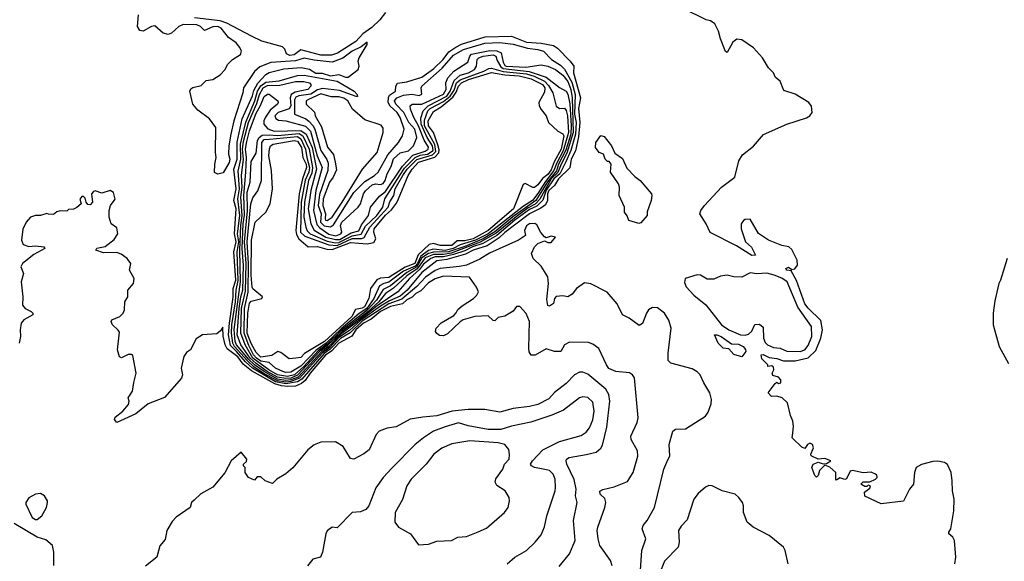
# Model space of a CAD drawing. Extents: x 1995161 to 2088924, y 769148 to 906007.
# Tile 136 of 256: x 2030030 to 2035967, y 842200 to 845465. Entities that reach past the tile are written whole.
import ezdxf

# ---------------------------------------------------------------- set-up
doc = ezdxf.new("R2010")
doc.units = 0

msp = doc.modelspace()

# ---------------------------------------------------------------- linework, layer by layer
at = {"layer": '0CON20XD'}
for points in [[(2031337.9, 843465), (2031301.9, 843501.9), (2031290.1, 843565), (2031294.3, 843635.7), (2031318, 843792), (2031316.7, 843845), (2031332.5, 843895), (2031322.2, 844065), (2031336, 844125), (2031324.6, 844175), (2031335.4, 844325), (2031321.8, 844375), (2031336.1, 844445), (2031322, 844565), (2031342.2, 844625), (2031342.3, 844727.7), (2031372.1, 844867.9), (2031434.1, 845005.9), (2031442.4, 845037.6), (2031466.8, 845083.2), (2031514.7, 845135.3), (2031535, 845146.5), (2031621.9, 845168.1), (2031727, 845177), (2031777.5, 845167.5), (2031815, 845142.8), (2031853.7, 845143.7), (2031905, 845127), (2031955, 845134.4), (2031995, 845118.3), (2032011.2, 845118.8), (2032070, 845165), (2032077.5, 845185), (2032070.8, 845215), (2032076.7, 845235), (2032125.8, 845315.8), (2032125, 845328.8), (2032088.2, 845301.8), (2032035, 845276), (2031977.8, 845232.2), (2031915, 845209.5), (2031805, 845220.4), (2031745, 845233.4), (2031693.8, 845216.2), (2031545, 845206.3), (2031478.5, 845181.5), (2031445, 845153.3), (2031380.3, 845055), (2031376.5, 845023.5), (2031321.6, 844855), (2031302.7, 844775), (2031290.6, 844705), (2031290, 844655), (2031296.3, 844625), (2031292.4, 844605), (2031257.7, 844542.3), (2031225, 844534.2), (2031205, 844543.8), (2031206.7, 844595), (2031215.6, 844635), (2031210, 844665), (2031212, 844815), (2031175, 844867.5), (2031105, 844920), (2031074, 844955), (2031056.7, 845035), (2031062, 845048), (2031074.1, 845055.9), (2031125, 845069.2), (2031155, 845098), (2031195.5, 845104.5), (2031238.3, 845131.7), (2031270, 845165), (2031283.3, 845195), (2031313.3, 845225), (2031362.5, 845255), (2031366.7, 845275), (2031357.1, 845297.1), (2031334.4, 845325), (2031288.6, 845358.6), (2031245, 845413.5), (2031225, 845423.9), (2031195, 845421.4), (2031145, 845400.4), (2031119.4, 845425), (2031098.9, 845435), (2031015, 845436.4), (2030990.3, 845425), (2030945.8, 845384.2), (2030925, 845376.7), (2030895, 845383.4), (2030845, 845428.5), (2030825, 845424.7), (2030775, 845396.7), (2030755, 845399.1), (2030740.7, 845425), (2030746, 845494)], [(2032235, 845508.3), (2032201.1, 845465), (2032152.6, 845417.4), (2032099.3, 845380.7), (2032056.6, 845333.4), (2031947.2, 845262.8), (2031909.4, 845250.6), (2031845, 845251.4), (2031725, 845283.8), (2031685, 845253.3), (2031658.7, 845248.7), (2031638.6, 845258.6), (2031628.3, 845288.3), (2031615, 845301.4), (2031489.2, 845335), (2031428, 845365), (2031279.8, 845445), (2031239.2, 845459.2), (2031085, 845476.9)], [(2035667.5, 842185), (2035674.5, 842225), (2035665.5, 842325.5), (2035655.6, 842345.6), (2035633.3, 842365), (2035632.5, 842375), (2035644.1, 842395.9), (2035662.1, 842505), (2035665.2, 842575), (2035655.3, 842624.7), (2035652.3, 842685), (2035645.6, 842735.6), (2035625, 842783.3), (2035605.3, 842795.3), (2035565, 842802.9), (2035535, 842801.2), (2035466.9, 842783.1), (2035436.2, 842765), (2035424.8, 842735), (2035420, 842665), (2035394.7, 842635), (2035358, 842562), (2035225, 842545.7), (2035125, 842592.5), (2035123.3, 842616.7), (2035155, 842640), (2035160, 842655), (2035145, 842660), (2035138.3, 842651.7), (2035125, 842650), (2035102.5, 842665), (2035115, 842680), (2035155, 842680), (2035190, 842695), (2035200, 842705), (2035198.3, 842718.3), (2035190, 842725), (2035165, 842736.7), (2035115, 842732.5), (2035051.7, 842748.3), (2035037, 842743), (2035015, 842696.7), (2035005, 842693.8), (2034975, 842702.5), (2034955, 842690), (2034950, 842695), (2034950, 842735), (2034915, 842767.5), (2034885, 842780), (2034853.4, 842746.6), (2034845, 842717.5), (2034835, 842707.5), (2034825, 842717.5), (2034806, 842765), (2034813.8, 842785), (2034845, 842797.5), (2034875, 842787.5), (2034895, 842790), (2034920, 842805), (2034885, 842820), (2034845, 842816), (2034802.5, 842835), (2034800, 842845), (2034815.8, 842884.2), (2034810, 842905), (2034795, 842912.5), (2034780, 842905), (2034765, 842880), (2034745, 842887.5), (2034687.5, 842945), (2034691.7, 842971.7), (2034696.7, 843015), (2034692.5, 843045), (2034678.3, 843078.3), (2034660, 843155), (2034627.5, 843185), (2034595, 843196.2), (2034563, 843193), (2034542.5, 843215), (2034585, 843272.5), (2034595, 843280), (2034605, 843272.5), (2034620, 843275), (2034620, 843295), (2034605, 843310), (2034570.7, 843320.7), (2034566.7, 843335), (2034577.5, 843355), (2034575, 843370), (2034565, 843377.5), (2034540, 843375), (2034540, 843385), (2034505, 843420), (2034500, 843445), (2034513.8, 843446.2), (2034549.5, 843429.5), (2034595, 843423.3), (2034635, 843408.8), (2034705, 843408.9), (2034784, 843426), (2034829.5, 843470.5), (2034859.7, 843545), (2034870, 843595), (2034861.4, 843651.4), (2034785, 843725.6), (2034765, 843752.5), (2034713.5, 843893.5), (2034681.7, 843951.7), (2034655, 843954.5), (2034650, 843965), (2034665, 843973.8), (2034685, 843960), (2034703.6, 843963.6), (2034720, 843985), (2034718.8, 844015), (2034685, 844080), (2034666.7, 844096.7), (2034625, 844103.3), (2034545, 844136.7), (2034485, 844176.7), (2034435, 844262.5), (2034405, 844260), (2034394.2, 844255), (2034380.8, 844235), (2034380.8, 844205), (2034406.7, 844125), (2034443, 844093), (2034467.5, 844045), (2034445, 844044), (2034351.2, 844101.2), (2034192.5, 844182.5), (2034170, 844235), (2034130, 844295), (2034137.2, 844315), (2034159.7, 844345), (2034262.2, 844455), (2034342, 844515), (2034366.4, 844615), (2034388.9, 844651.1), (2034455, 844702.4), (2034515, 844773.4), (2034655.5, 844834.5), (2034775, 844873.4), (2034794.6, 844885), (2034809.3, 844905), (2034805, 844943.1), (2034787.7, 844965), (2034705, 845016.1), (2034637.8, 845037.8), (2034615.5, 845095), (2034587.5, 845117.5), (2034574.4, 845145), (2034545.9, 845175.9), (2034508.1, 845235), (2034455, 845295.7), (2034385, 845342.9), (2034355, 845347.5), (2034330.7, 845329.3), (2034295, 845267.5), (2034285, 845272.5), (2034255, 845350), (2034244.4, 845395), (2034220.6, 845440.6), (2034195, 845458.6), (2034170, 845465), (2034035, 845531.3)], [(2031635, 843280.1), (2031585, 843288.4), (2031498.6, 843335), (2031442.7, 843372.7), (2031401.2, 843411.2), (2031325.7, 843495), (2031314.9, 843515), (2031307.7, 843575), (2031309.6, 843625), (2031331.8, 843765), (2031335, 843835), (2031347.4, 843892.6), (2031340.7, 844065), (2031351, 844125), (2031344.2, 844175), (2031356.8, 844285), (2031346, 844385), (2031356, 844445), (2031348.3, 844551.7), (2031363.3, 844625), (2031362.3, 844715), (2031392.7, 844847.3), (2031448.5, 844975), (2031464.8, 845035), (2031483.6, 845066.4), (2031515, 845088.5), (2031595, 845097.3), (2031705, 845129.6), (2031745, 845130.1), (2031945.2, 845095.2), (2032047.4, 845035), (2032065.5, 845014.5), (2032067.3, 845002.7), (2032058.2, 845001.8), (2031958.2, 845038.3), (2031855, 845049.8), (2031825, 845042.1), (2031785, 845015.5), (2031714.1, 845005.9), (2031695, 844997.8), (2031687.1, 844982.9), (2031686.4, 844896.4), (2031755, 844867.1), (2031773.4, 844853.4), (2031798, 844828), (2031810.7, 844805), (2031845, 844676.5), (2031882.2, 844622.2), (2031890.3, 844600.3), (2031888.9, 844555), (2031838.8, 844411.2), (2031830.6, 844345), (2031848.3, 844295), (2031843.2, 844245), (2031865, 844223.2), (2031904.1, 844215.9), (2031921.6, 844228.4), (2032045, 844423.1), (2032111.1, 844488.9), (2032170, 844525), (2032191.5, 844545), (2032249.1, 844650.9), (2032314.7, 844725), (2032338.7, 844765), (2032348.8, 844805), (2032324.9, 844875), (2032306.4, 844905), (2032263.9, 844943.9), (2032251.4, 844965), (2032253.7, 844996.3), (2032260.7, 845009.3), (2032295.8, 845035), (2032297.5, 845065), (2032308.1, 845081.9), (2032365, 845090.4), (2032455, 845118.6), (2032525, 845168.3), (2032582.8, 845225), (2032617.8, 845272.2), (2032659.9, 845300.1), (2032695, 845317.4), (2032837.6, 845362.4), (2032995, 845365.6), (2033085, 845329.7), (2033175, 845324.3), (2033248.7, 845308.7), (2033273, 845293), (2033348.4, 845215), (2033371.2, 845185), (2033368.4, 845145), (2033412.3, 844995), (2033399.3, 844930.7), (2033407.6, 844845), (2033400.1, 844759.9), (2033381.4, 844675), (2033355.6, 844625), (2033347.8, 844572.2), (2033278, 844505), (2033253.9, 844466.1), (2033219.9, 844435), (2033212.2, 844415), (2033213.1, 844375), (2033200.4, 844349.6), (2033172, 844328), (2033105, 844295.1), (2032955, 844182.2), (2032920.9, 844149.1), (2032848.3, 844101.7), (2032765, 844075.1), (2032719.1, 844050.9), (2032605, 844019.5), (2032545, 844012.3), (2032455, 843941.4), (2032366.6, 843835), (2032325, 843797.9), (2032259.8, 843770.2), (2032205, 843738), (2032085, 843651.2), (2032017.8, 843592.2), (2031955, 843548.3), (2031900.2, 843489.8), (2031855, 843456.6), (2031716.9, 843303.1), (2031665, 843283.8), (2031635, 843280.1)], [(2031635, 843290.5), (2031585, 843299), (2031503.8, 843343.8), (2031445.4, 843385), (2031409.5, 843419.5), (2031337.1, 843505), (2031328.8, 843525), (2031322.7, 843597.3), (2031360.7, 843885), (2031356.6, 844075), (2031363.1, 844225), (2031371.7, 844285), (2031364.3, 844395), (2031370.8, 844455), (2031367.5, 844525), (2031379.5, 844625), (2031373.4, 844685), (2031379.3, 844730.7), (2031409.3, 844845), (2031459.7, 844960.3), (2031475.3, 845015), (2031498.2, 845055), (2031525, 845069.2), (2031598.7, 845071.3), (2031693.4, 845093.3), (2031743.4, 845093.5), (2031777.8, 845085), (2031786.4, 845075), (2031784.6, 845065), (2031767.9, 845045), (2031691.6, 845028.5), (2031666.5, 845013.5), (2031660.9, 844995), (2031665.4, 844945), (2031655, 844928.6), (2031588.7, 844905), (2031569.2, 844885), (2031575, 844870), (2031589.8, 844859.8), (2031635, 844854.6), (2031753.2, 844823.2), (2031783, 844793), (2031824.5, 844644.5), (2031854.1, 844575), (2031815, 844435.3), (2031801.1, 844315), (2031820.8, 844230.8), (2031840, 844210), (2031895, 844172.9), (2031936.9, 844163.1), (2031966.3, 844173.7), (2031971.7, 844185), (2031965.1, 844225), (2031973, 844245), (2032071.5, 844335), (2032085, 844355.4), (2032102.3, 844415), (2032115, 844433.4), (2032155, 844470.2), (2032175.1, 844475.1), (2032205, 844472.2), (2032221.5, 844478.5), (2032233.9, 844496.1), (2032245, 844536.6), (2032269.1, 844580.9), (2032285, 844627.1), (2032325, 844662.4), (2032375, 844673.9), (2032404.9, 844705.1), (2032424.8, 844755), (2032411.8, 844805), (2032375.9, 844845.9), (2032345.4, 844905.4), (2032298.1, 844955), (2032289.3, 844975), (2032305, 844994.1), (2032345, 845010.7), (2032395, 845016.9), (2032438.9, 845008.9), (2032454.5, 845015.5), (2032450, 845055), (2032454.7, 845065), (2032577.8, 845172.2), (2032645, 845251.5), (2032705.2, 845285), (2032835, 845323.2), (2032925, 845327.7), (2033005, 845318.2), (2033092.5, 845292.5), (2033155, 845286), (2033187.8, 845275), (2033237.1, 845225), (2033291.4, 845191.4), (2033315, 845166.6), (2033358.5, 845088.5), (2033378.4, 845015), (2033375, 844895), (2033384.9, 844844.9), (2033382.1, 844775), (2033354, 844676), (2033322.7, 844607.3), (2033286.4, 844535), (2033250.1, 844505), (2033205, 844438.2), (2033183.5, 844376.5), (2033148.3, 844341.7), (2033105, 844320.8), (2033015, 844256.3), (2032906.4, 844163.6), (2032823.3, 844116.7), (2032760, 844095), (2032715, 844071.7), (2032645, 844049.8), (2032585, 844036.3), (2032535, 844036.2), (2032509.5, 844025), (2032465, 843991.6), (2032441.5, 843958.5), (2032380.7, 843905), (2032311, 843825), (2032185, 843739.3), (2032055, 843634.8), (2031965, 843567.2), (2031894.3, 843495.7), (2031851.2, 843465), (2031709, 843311), (2031665, 843294.1), (2031635, 843290.5)], [(2031635, 843301.5), (2031585, 843310.6), (2031521.8, 843345), (2031455, 843392.5), (2031419.8, 843425), (2031364.2, 843505), (2031340.6, 843565), (2031353.4, 843725), (2031363.1, 843795), (2031375.7, 843835), (2031379, 843985), (2031372.1, 844085), (2031378.2, 844235), (2031386.2, 844286.2), (2031381.5, 844405), (2031393.9, 844545), (2031397.8, 844635), (2031392, 844685), (2031398.9, 844731.1), (2031415, 844794.7), (2031455, 844901.4), (2031482.8, 844947.2), (2031505, 845001.8), (2031525, 845016.9), (2031535, 845015.8), (2031585.8, 844975), (2031589.4, 844965), (2031584.4, 844955), (2031539.6, 844920.4), (2031512.5, 844877.5), (2031502.3, 844855), (2031501.3, 844835), (2031526.7, 844806.7), (2031565, 844793.5), (2031725, 844796.4), (2031756.8, 844775), (2031792.9, 844695), (2031819.9, 844565), (2031784.9, 844435), (2031769.6, 844325), (2031785.4, 844235.4), (2031806.3, 844196.3), (2031876, 844155), (2031935, 844139.8), (2031959.6, 844140.4), (2032029.3, 844180.7), (2032075, 844192.9), (2032091.6, 844228.4), (2032133, 844285), (2032145.2, 844335), (2032199.3, 844400.7), (2032235, 844428.7), (2032337.6, 844582.4), (2032401.3, 844648.7), (2032475, 844671.6), (2032493.8, 844685), (2032495, 844695.7), (2032468.7, 844738.7), (2032434.1, 844825), (2032406.3, 844875), (2032386.8, 844925), (2032385, 844945.7), (2032397.5, 844955), (2032455, 844955.4), (2032585, 845015.5), (2032600.8, 845045), (2032599.6, 845085), (2032612.3, 845115), (2032648.3, 845155), (2032731.4, 845208.6), (2032744, 845246), (2032755, 845257.3), (2032865, 845279.6), (2032907.8, 845277.8), (2032933.9, 845265), (2032945, 845208.7), (2032955, 845189.3), (2032964.1, 845184.1), (2033081.9, 845178.1), (2033175, 845193.3), (2033215.4, 845185), (2033261.4, 845165), (2033305, 845130.8), (2033335, 845092.1), (2033354.1, 845044), (2033361.5, 844995), (2033367.8, 844785), (2033329.7, 844660.3), (2033294.1, 844595), (2033275.7, 844544.3), (2033235, 844505), (2033167, 844383), (2033137.9, 844352.1), (2033095, 844330.1), (2033023.3, 844276.7), (2032902.4, 844177.6), (2032806.6, 844123.4), (2032631.4, 844058.6), (2032585, 844049.4), (2032525, 844049.9), (2032475, 844029.9), (2032427.2, 843962.8), (2032365, 843921.3), (2032284, 843846), (2032236.6, 843815), (2032195.9, 843765), (2032131, 843705), (2031975, 843585.4), (2031885, 843498), (2031841.9, 843468.1), (2031705, 843322.5), (2031665, 843304.6), (2031635, 843301.5)], [(2031645, 843314.5), (2031584.4, 843325), (2031531.4, 843355), (2031436.8, 843425), (2031390.4, 843505), (2031363.4, 843575), (2031368.2, 843725), (2031392, 843828), (2031394.9, 843994.9), (2031386.2, 844125), (2031403.1, 844313.1), (2031401.4, 844425), (2031419.9, 844485), (2031425, 844610.6), (2031455, 844661.1), (2031463.1, 844736.9), (2031474.1, 844755.9), (2031491.8, 844768.2), (2031535, 844771.3), (2031585, 844766), (2031715, 844778.8), (2031737.7, 844765), (2031775.1, 844685), (2031795.5, 844575), (2031790.7, 844539.3), (2031772.2, 844495), (2031748, 844365), (2031742.9, 844275), (2031754.8, 844214.8), (2031763.2, 844193.2), (2031781.1, 844175), (2031885, 844130.9), (2031935, 844119.7), (2031955, 844121.7), (2032035, 844162.6), (2032088.1, 844171.9), (2032115, 844219.8), (2032182.9, 844285), (2032218.9, 844335), (2032231.9, 844385), (2032325, 844529.5), (2032350.3, 844569.7), (2032413.8, 844635), (2032445, 844648.4), (2032489, 844655), (2032522.9, 844677.1), (2032519.9, 844705), (2032487, 844755), (2032451.7, 844835), (2032449.2, 844870.8), (2032463.8, 844916.2), (2032494, 844946), (2032605.4, 845005), (2032625.9, 845035), (2032650.7, 845099.3), (2032685, 845129.9), (2032737.1, 845145), (2032772.2, 845165), (2032784.8, 845185), (2032789.4, 845225), (2032797.6, 845235), (2032824.6, 845245), (2032885, 845253.6), (2032900.6, 845245), (2032908.6, 845218.6), (2032931.3, 845181.3), (2032945, 845170.1), (2033102.5, 845152.5), (2033205, 845117.8), (2033285, 845056), (2033325.8, 845035), (2033336.1, 845016.1), (2033347.3, 844957.3), (2033355.4, 844825), (2033352.6, 844775), (2033322.4, 844677.6), (2033278.6, 844595), (2033266, 844554), (2033212, 844488), (2033142.6, 844375), (2033003.2, 844276.8), (2032895, 844187.2), (2032824.9, 844145), (2032715, 844098.7), (2032615, 844065.2), (2032525, 844064), (2032495, 844056.2), (2032455, 844028.6), (2032425.4, 843974.6), (2032365, 843941.6), (2032265, 843860.4), (2032222.3, 843837.7), (2032181.9, 843775), (2032128, 843715), (2031969.4, 843590.6), (2031885, 843509), (2031830.2, 843469.8), (2031742.6, 843375), (2031687.7, 843325), (2031645, 843314.5)], [(2031635, 843338.8), (2031615.8, 843345), (2031573.2, 843365), (2031535, 843399.5), (2031485, 843407), (2031458.1, 843425), (2031440, 843445), (2031411.3, 843501.3), (2031383, 843575), (2031385.7, 843725), (2031408.1, 843821.9), (2031410, 843995), (2031402.5, 844125), (2031424.6, 844355.4), (2031435, 844391.5), (2031466, 844434), (2031488.8, 844495), (2031489.4, 844725), (2031505, 844743.8), (2031535.6, 844745.6), (2031705, 844760.4), (2031725, 844746.2), (2031753.9, 844685), (2031760.6, 844635), (2031778.5, 844575), (2031772.8, 844545), (2031752.3, 844497.7), (2031728.3, 844365), (2031723.5, 844185), (2031749.1, 844159.1), (2031895, 844107.5), (2031945, 844104.7), (2032035, 844145.6), (2032093.2, 844146.8), (2032107.5, 844152.5), (2032141.3, 844215), (2032252.5, 844335), (2032262.8, 844367.2), (2032285.3, 844405), (2032294.2, 844445), (2032341.1, 844525), (2032366.5, 844565), (2032425, 844623.1), (2032519.1, 844650.9), (2032539.5, 844670.5), (2032533, 844713), (2032471.7, 844825), (2032471.2, 844858.8), (2032490.1, 844915), (2032505, 844929.6), (2032585, 844972.4), (2032625.3, 845004.7), (2032648.8, 845041.2), (2032664.7, 845085), (2032685, 845103.4), (2032828.9, 845155), (2032858.9, 845171.1), (2032875, 845173.2), (2032945, 845153.6), (2033085, 845138.3), (2033131.3, 845125), (2033194.3, 845094.3), (2033219.2, 845069.2), (2033244, 845025), (2033265, 844944.6), (2033285, 844930.3), (2033315, 844931.1), (2033325, 844917.9), (2033332.7, 844885), (2033339.9, 844785), (2033307.7, 844675), (2033268.1, 844601.9), (2033251.6, 844555), (2033199.6, 844490.4), (2033155, 844417.1), (2033121.3, 844375), (2033068.3, 844341.7), (2032854.8, 844175), (2032779.3, 844135), (2032685, 844107.4), (2032644.3, 844085), (2032595, 844074.2), (2032525, 844081.9), (2032495, 844074.4), (2032449.8, 844040.2), (2032429.3, 843995), (2032415, 843979.6), (2032345, 843949.4), (2032255, 843882.5), (2032225, 843874.9), (2032198.8, 843861.2), (2032166, 843785), (2032122.8, 843725), (2032076.8, 843693.2), (2031968.8, 843601.2), (2031877.7, 843515), (2031817.1, 843472.9), (2031725, 843376.9), (2031665, 843341.1), (2031635, 843338.8)], [(2031655, 843420.8), (2031605, 843458.9), (2031585.7, 843464.2), (2031549.9, 843440.1), (2031485, 843430.5), (2031455, 843458.3), (2031425, 843512.3), (2031401.7, 843575), (2031405, 843695.7), (2031415, 843755.5), (2031425, 843768.7), (2031490, 843785), (2031494.5, 843795), (2031435, 843843.6), (2031432.4, 843852.4), (2031426.4, 843925), (2031426.9, 844135), (2031450, 844245), (2031515.1, 844304.9), (2031541.2, 844355), (2031555.4, 844445), (2031547.6, 844555), (2031531.9, 844645), (2031535.7, 844685.7), (2031542.6, 844705), (2031557.5, 844715), (2031685, 844736.7), (2031705, 844733.3), (2031730.3, 844695), (2031738.1, 844635), (2031757.1, 844595), (2031759.5, 844575), (2031735.1, 844505), (2031715.3, 844415), (2031695.1, 844195), (2031699.2, 844169.2), (2031713.4, 844143.4), (2031769.1, 844095), (2031825, 844097.1), (2031881.5, 844081.5), (2031915, 844079.7), (2032025, 844122.7), (2032125, 844114.4), (2032165, 844122.2), (2032177.7, 844145), (2032165.1, 844185), (2032167.3, 844205), (2032235, 844287.5), (2032271.1, 844318.9), (2032301.8, 844358.2), (2032314.7, 844385), (2032372, 844525), (2032395.6, 844565), (2032435, 844605.5), (2032532.7, 844637.3), (2032557.8, 844662.2), (2032560.2, 844680.2), (2032551.7, 844711.7), (2032524.4, 844784.4), (2032494.4, 844825), (2032493.9, 844855), (2032525, 844911), (2032570.6, 844939.4), (2032641.7, 844998.3), (2032662.2, 845027.8), (2032676.5, 845065), (2032695, 845085.2), (2032736.9, 845105), (2032875, 845147), (2032955, 845132.3), (2033042.7, 845127.3), (2033115, 845108.9), (2033181.6, 845075), (2033196.4, 845055), (2033195, 845028.6), (2033161.1, 844965), (2033163.1, 844945), (2033175, 844924.4), (2033205.4, 844885), (2033218, 844845), (2033275, 844793.1), (2033305, 844776.8), (2033311.3, 844765), (2033295, 844683.9), (2033251.9, 844608.1), (2033235, 844560.8), (2033215, 844532.8), (2033183.1, 844506.9), (2033155, 844468.7), (2033135, 844452.7), (2033125, 844452.9), (2033078.3, 844478.3), (2033065, 844470.8), (2033006.8, 844325), (2032855, 844193.5), (2032765, 844144.2), (2032715, 844131.3), (2032668.1, 844131.9), (2032635, 844104.6), (2032565, 844103.3), (2032525, 844116), (2032499.2, 844110.8), (2032432.6, 844047.4), (2032412.2, 843995), (2032355, 843973.5), (2032255, 843911.6), (2032205, 843907.1), (2032183.9, 843896.1), (2032144.9, 843845.1), (2032136.1, 843785), (2032109.4, 843735), (2032095, 843725.7), (2032055, 843718.4), (2032032.4, 843675), (2031867.4, 843525), (2031748.1, 843451.9), (2031725, 843429.4), (2031695, 843424.2), (2031655, 843420.8)], [(2031885, 844253.7), (2031913.5, 844275), (2031975.2, 844365), (2032096.7, 844563.3), (2032186.1, 844663.9), (2032222.1, 844785), (2032221.1, 844811.1), (2032210, 844830), (2032110.8, 844860.8), (2032036.5, 844925), (2032007.9, 844975), (2031985, 844991.7), (2031955, 844999.7), (2031909.1, 844999.1), (2031845, 845017.8), (2031772, 844985), (2031758, 844975), (2031757.1, 844955), (2031808.1, 844908.1), (2031812.2, 844885), (2031849.5, 844819.5), (2031886.1, 844696.2), (2031922.2, 844652.2), (2031933, 844607), (2031939.5, 844560.5), (2031919.7, 844515), (2031898.4, 844485), (2031859, 844385), (2031858.5, 844345), (2031873.2, 844295), (2031871.2, 844265), (2031875, 844256.2), (2031885, 844253.7)], [(2033763, 844237), (2033702.5, 844255), (2033693.6, 844283.6), (2033676.7, 844305), (2033675.8, 844335.8), (2033643.8, 844405), (2033646.7, 844455), (2033640, 844475), (2033593.3, 844545), (2033596.7, 844595), (2033585, 844610), (2033575, 844610), (2033560, 844625), (2033550, 844655), (2033523.6, 844663.6), (2033502, 844695), (2033503.8, 844725), (2033535, 844766.2), (2033555, 844761.2), (2033597.8, 844705), (2033619.5, 844659.5), (2033665, 844629.2), (2033690.8, 844570.8), (2033739.1, 844519.1), (2033771.2, 844495), (2033838.8, 844415), (2033842.5, 844405), (2033837.5, 844375), (2033813.6, 844306.4), (2033812.5, 844285), (2033775, 844240), (2033763, 844237)], [(2033603.2, 842173.2), (2033593.1, 842205), (2033528.5, 842295), (2033517.1, 842335), (2033511.6, 842385), (2033515.3, 842405), (2033559.1, 842525), (2033564.5, 842555), (2033557.7, 842577.7), (2033530.5, 842605), (2033527.9, 842622.1), (2033546.2, 842633.8), (2033615, 842648.9), (2033695, 842681.4), (2033729.5, 842735), (2033756.4, 842833.6), (2033755.3, 842865.3), (2033717.5, 842935), (2033714.4, 842955), (2033752.8, 843037.2), (2033758.8, 843065), (2033736.3, 843306.3), (2033724.3, 843325), (2033706.7, 843336.7), (2033625, 843344.7), (2033583, 843363), (2033567.3, 843385), (2033522.4, 843482.4), (2033485, 843510), (2033459.1, 843519.1), (2033345, 843521.4), (2033314.3, 843505), (2033292.5, 843465), (2033253.9, 843463.9), (2033205, 843480), (2033137.7, 843442.3), (2033115, 843442.5), (2033102.7, 843462.7), (2033099.2, 843485), (2033103.8, 843645), (2033084.3, 843694.3), (2033045, 843736.2), (2033025, 843736.2), (2033005, 843707.5), (2032955, 843677.5), (2032915, 843668.8), (2032895, 843650), (2032885, 843651.2), (2032855, 843680), (2032775.4, 843675.4), (2032704.8, 843655.2), (2032685, 843644.6), (2032609.5, 843570.5), (2032585, 843560), (2032561.4, 843561.4), (2032545, 843572.7), (2032537.5, 843585), (2032541.5, 843605), (2032571.9, 843638.1), (2032648.2, 843681.8), (2032661.8, 843698.3), (2032672.7, 843717.3), (2032698.9, 843741.1), (2032765.7, 843784.3), (2032787.1, 843805), (2032796.7, 843825), (2032785, 843852.5), (2032743, 843913), (2032585, 843919.4), (2032535, 843902.8), (2032495, 843878), (2032449.8, 843830.2), (2032418.1, 843815), (2032397.1, 843792.9), (2032365, 843775.9), (2032337.9, 843752.1), (2032265, 843735.9), (2032205.3, 843705), (2032150.3, 843659.7), (2032103.4, 843635), (2032057.6, 843595), (2032032.5, 843557.5), (2031955, 843516), (2031912.1, 843467.9), (2031875, 843442.5), (2031781.3, 843335), (2031750.7, 843289.3), (2031728.8, 843271.2), (2031693.3, 843256.7), (2031646.3, 843253.7), (2031608.6, 843258.6), (2031569.1, 843269.1), (2031427.3, 843347.3), (2031378.1, 843388.1), (2031345, 843432.3), (2031280.9, 843480.9), (2031268.2, 843505), (2031257.7, 843557.7), (2031255, 843612.5), (2031241.3, 843588.7), (2031218.7, 843571.3), (2031132.5, 843565), (2031095, 843541.2), (2031059.2, 843475), (2031035, 843458.6), (2031020.4, 843435), (2031004.4, 843365), (2031011.2, 843325), (2031006.1, 843303.9), (2030902.3, 843187.7), (2030805, 843150), (2030731.4, 843088.6), (2030615, 843037.5), (2030601.4, 843055), (2030605, 843068.8), (2030652.5, 843105), (2030686, 843145), (2030690, 843165), (2030683.9, 843186.1), (2030710, 843225), (2030718.8, 843278.8), (2030732.5, 843335), (2030711.7, 843441.7), (2030705, 843447.5), (2030685, 843446.7), (2030645, 843426.7), (2030631.7, 843431.7), (2030620.6, 843475), (2030631.2, 843581.2), (2030624.2, 843594.2), (2030588.8, 843625), (2030581.2, 843645), (2030586.7, 843655), (2030634.1, 843675.9), (2030654.1, 843695.9), (2030661.2, 843715), (2030663.8, 843765), (2030682.5, 843795), (2030682.5, 843835), (2030716.7, 843875), (2030720, 843905), (2030692.5, 843955), (2030700, 843995), (2030677.5, 844025), (2030641.7, 844051.7), (2030615, 844060.8), (2030535, 844060), (2030490, 844075), (2030495, 844087.5), (2030545, 844097.5), (2030599.3, 844140.7), (2030622.5, 844175), (2030615, 844210), (2030582.5, 844235), (2030570, 844275), (2030570, 844315), (2030577.5, 844345), (2030606, 844384), (2030595, 844422.5), (2030575, 844436.2), (2030525, 844420), (2030485, 844432.5), (2030475, 844430), (2030462.5, 844415), (2030470, 844365), (2030455, 844350), (2030441.7, 844351.7), (2030430, 844365), (2030425, 844390), (2030415, 844400), (2030405, 844400), (2030393, 844383), (2030400, 844355), (2030375, 844332.5), (2030355, 844322.5), (2030325, 844320), (2030315, 844310), (2030275, 844313.3), (2030255, 844306.7), (2030235, 844290), (2030203.6, 844293.6), (2030193.6, 844296.4), (2030156.1, 844283.9), (2030125, 844284), (2030095, 844274.3), (2030068.6, 844245), (2030048.3, 844201.7), (2030041.5, 844135), (2030050.6, 844110.6), (2030085, 844098.2), (2030125, 844101.9), (2030175.9, 844095.9), (2030182.5, 844085), (2030115, 844050), (2030046.7, 843995), (2030036.2, 843975), (2030054, 843935), (2030040, 843885), (2030049.2, 843795), (2030047.5, 843745), (2030063.8, 843725), (2030100, 843705), (2030110, 843695), (2030110, 843685), (2030054.6, 843655.4), (2030039.4, 843635), (2030032.5, 843595), (2030035.8, 843555), (2030026.9, 843515)], [(2033772, 842118), (2033781.5, 842265), (2033805.6, 842335), (2033783.8, 842395), (2033788.8, 842415), (2033814, 842445), (2033858.1, 842525), (2033913.4, 842755), (2033932, 842798), (2033950.5, 842835), (2033945.5, 842905), (2033969.2, 842985), (2033985, 842995.8), (2034045, 842998.1), (2034164.4, 843075.6), (2034180.3, 843099.7), (2034199.7, 843150.3), (2034201.1, 843175), (2034191.5, 843215), (2034155.2, 843275.2), (2034133.8, 843325), (2034115, 843343.2), (2034085, 843360), (2033956.7, 843395), (2033940.7, 843410.7), (2033939.4, 843455), (2033958.8, 843605), (2033945, 843654.2), (2033918.2, 843695), (2033875, 843727.1), (2033845, 843730.8), (2033822.5, 843715), (2033809.2, 843695), (2033785, 843633.3), (2033765, 843621.2), (2033705, 843666), (2033665, 843686.2), (2033631.7, 843751.7), (2033572.5, 843822.5), (2033473.6, 843873.6), (2033435, 843877.8), (2033388, 843845), (2033360.5, 843809.5), (2033335, 843794), (2033305, 843800), (2033265, 843797.1), (2033254.2, 843785), (2033248, 843755), (2033225, 843738.6), (2033215, 843742.5), (2033208.1, 843778.1), (2033218.9, 843875), (2033214, 843915), (2033175, 843979.5), (2033126.9, 844025), (2033116.9, 844055), (2033134.6, 844095.4), (2033155, 844116), (2033195, 844132.5), (2033215, 844122.5), (2033235, 844122.5), (2033260, 844155), (2033235, 844160), (2033205, 844150), (2033195, 844156.2), (2033172.3, 844182.3), (2033149.1, 844229.1), (2033137.1, 844237.1), (2033105, 844234.6), (2033085, 844222.1), (2033074.7, 844195), (2033079.4, 844165), (2033037.9, 844135), (2032862, 844058.1), (2032805, 844022), (2032725, 843985.4), (2032682.8, 843977.2), (2032565, 843964.7), (2032535, 843952.6), (2032477.2, 843912.8), (2032424, 843856), (2032335, 843779.6), (2032255, 843752.2), (2032095, 843646.9), (2032022.9, 843577.1), (2031965, 843544), (2031901.8, 843478.2), (2031865, 843452.8), (2031731.3, 843298.7), (2031705, 843281.4), (2031635, 843269), (2031572.1, 843282.1), (2031434.2, 843364.2), (2031391.8, 843401.8), (2031337.9, 843465)], [(2035984.4, 844025), (2035942.9, 843895), (2035932.9, 843875), (2035910.4, 843769.6), (2035898.7, 843695), (2035899.2, 843625), (2035935.7, 843495), (2035992.7, 843392.7)], [(2034735, 843464.4), (2034765, 843475.4), (2034785, 843500.5), (2034807.1, 843555), (2034804.7, 843615), (2034721.2, 843731.2), (2034657.4, 843885), (2034625, 843907.9), (2034579.5, 843925), (2034535, 843936.1), (2034475, 843933.2), (2034435, 843938.9), (2034385, 843912.7), (2034335, 843914.8), (2034295, 843924.8), (2034255, 843918.8), (2034215, 843900.6), (2034175, 843901.8), (2034135, 843924.5), (2034115, 843926.9), (2034043.3, 843905), (2034038.3, 843881.7), (2034049.2, 843855), (2034094.7, 843804.7), (2034166.9, 843746.9), (2034262, 843625), (2034305.3, 843595), (2034375.8, 843565), (2034405, 843563.8), (2034425, 843570.1), (2034445, 843587.1), (2034463.3, 843626.7), (2034490.5, 843630.5), (2034511.9, 843611.9), (2034515.7, 843545), (2034525, 843518.8), (2034538.2, 843505), (2034575, 843489.3), (2034615, 843484.8), (2034655, 843467.1), (2034735, 843464.4)], [(2034385, 843432.5), (2034335, 843447.5), (2034305, 843480), (2034272.5, 843485), (2034242.5, 843515), (2034220, 843565), (2034233.9, 843566.1), (2034260, 843555), (2034321.2, 843511.2), (2034365, 843508.6), (2034392.5, 843495), (2034407, 843477), (2034407.5, 843465), (2034385, 843432.5)], [(2033282.2, 842167.8), (2033344.3, 842245), (2033379.1, 842325), (2033369.2, 842445), (2033391.3, 842555), (2033382.3, 842595), (2033385.7, 842635), (2033373.5, 842693.5), (2033329.1, 842785), (2033324.5, 842805.5), (2033327.5, 842815), (2033343.3, 842825), (2033445, 842844.6), (2033505, 842858.1), (2033535, 842881.9), (2033545, 842899.2), (2033570.7, 843009.3), (2033589.3, 843165), (2033582, 843205), (2033565, 843237.3), (2033455, 843327.9), (2033425, 843339.6), (2033405, 843339.6), (2033375.8, 843324.2), (2033325, 843271.5), (2033255, 843218), (2033220.4, 843179.6), (2033155, 843145.2), (2033105, 843132.6), (2033005, 843120.6), (2032925, 843098.4), (2032834.4, 843114.4), (2032735, 843115.4), (2032638.6, 843105), (2032545, 843076.1), (2032461.2, 843068.8), (2032385, 843057.6), (2032299.3, 843010.7), (2032245, 843002.7), (2032198.1, 842985), (2032180.4, 842965), (2032137, 842873), (2032105, 842847.7), (2032044.6, 842815.4), (2032025, 842818.9), (2031981.4, 842891.4), (2031935, 842920.8), (2031845, 842917.5), (2031805, 842902.9), (2031767.4, 842872.6), (2031676.6, 842763.4), (2031635, 842726.7), (2031580, 842695), (2031555, 842670), (2031510, 842685), (2031485, 842710), (2031461.7, 842708.3), (2031445, 842690), (2031410, 842705), (2031390, 842735), (2031390, 842765), (2031380, 842775), (2031380, 842785), (2031398.3, 842801.7), (2031400, 842815), (2031365, 842857.5), (2031306.2, 842805), (2031267.3, 842732.7), (2031195, 842646.7), (2031123.2, 842606.8), (2031082.3, 842567.7), (2031066.4, 842553.6), (2031057.5, 842525), (2030974.2, 842465.8), (2030949.3, 842440.7), (2030916.7, 842385), (2030907.7, 842332.3), (2030876.1, 842293.9), (2030857.5, 842225), (2030789.3, 842170.7)], [(2032970, 842185), (2033014.6, 842225.4), (2033085, 842265.7), (2033138.1, 842315), (2033175, 842360), (2033195, 842408.8), (2033208.2, 842475), (2033258.5, 842625), (2033260, 842645), (2033258.2, 842695), (2033247.6, 842725), (2033225, 842747.4), (2033186.3, 842756.3), (2033135, 842766.3), (2033116.5, 842775), (2033110.4, 842785), (2033121.5, 842805), (2033185, 842871.9), (2033285, 842922.9), (2033415, 842957.7), (2033445, 842979.1), (2033465.4, 843005), (2033486.6, 843053.4), (2033494.1, 843105), (2033485, 843158.6), (2033455, 843187.1), (2033425, 843192.1), (2033405, 843185.5), (2033308.4, 843111.6), (2033239.3, 843080.7), (2033111.2, 843038.8), (2032995, 843014.8), (2032932, 842995), (2032855, 842994.7), (2032735, 843016.6), (2032675, 843035.3), (2032595, 843011.3), (2032524.4, 842985), (2032465.6, 842945), (2032415.6, 842905), (2032275, 842762.9), (2032221.4, 842705), (2032177.4, 842642.6), (2032134.4, 842535), (2032117.4, 842512.6), (2032085, 842497.8), (2032035, 842494.2), (2031945, 842402.5), (2031915, 842406.2), (2031885, 842383.3), (2031876, 842365), (2031856.7, 842255), (2031843.3, 842225), (2031798, 842212), (2031765, 842173.3)], [(2032435, 842300), (2032495, 842304), (2032545, 842320.8), (2032634.2, 842325.8), (2032672.5, 842345), (2032725, 842349.4), (2032795, 842377.1), (2032845, 842400), (2032954, 842495), (2032976.2, 842525), (2032983.8, 842565), (2032981.2, 842585), (2032958, 842625), (2032907.3, 842657.3), (2032897, 842677), (2032901.9, 842698.1), (2032942.9, 842755), (2032952.5, 842785), (2032981.4, 842815), (2032984.3, 842844.3), (2032979.2, 842875), (2032956, 842905), (2032915, 842914.1), (2032745, 842926.5), (2032635, 842908.4), (2032575, 842881.8), (2032526.2, 842845), (2032480, 842785), (2032390.9, 842695), (2032364.3, 842654.3), (2032337.3, 842572.7), (2032294.5, 842495), (2032292.2, 842435), (2032315, 842406.5), (2032386, 842365), (2032435, 842300)], [(2034664.2, 842184.2), (2034646.5, 842265), (2034635.6, 842285), (2034550, 842355), (2034453.3, 842405), (2034416.7, 842435), (2034393.8, 842495), (2034394, 842535), (2034387.5, 842555), (2034367.1, 842585), (2034345, 842604.5), (2034265, 842624.8), (2034205, 842654.1), (2034185, 842656.1), (2034165, 842646.2), (2034121.7, 842608.3), (2034095.5, 842574.5), (2034055, 842449.2), (2034018, 842412), (2034001.4, 842385), (2034006.5, 842315), (2034000, 842285), (2033918.3, 842201.7), (2033876.7, 842095)], [(2030125, 842451.2), (2030135, 842452), (2030164, 842475), (2030191.2, 842525), (2030198, 842555), (2030198.8, 842565), (2030178.8, 842595), (2030155, 842608.6), (2030126.1, 842603.9), (2030085, 842582.5), (2030066.7, 842555), (2030066.7, 842545), (2030106.2, 842465), (2030125, 842451.2)], [(2030236.2, 842175), (2030236, 842256), (2030227.5, 842295), (2030188.7, 842328.7), (2030135, 842345.8), (2029997.2, 842427.2)]]:
    msp.add_lwpolyline(points, dxfattribs=at)

doc.saveas('drawing.dxf')
